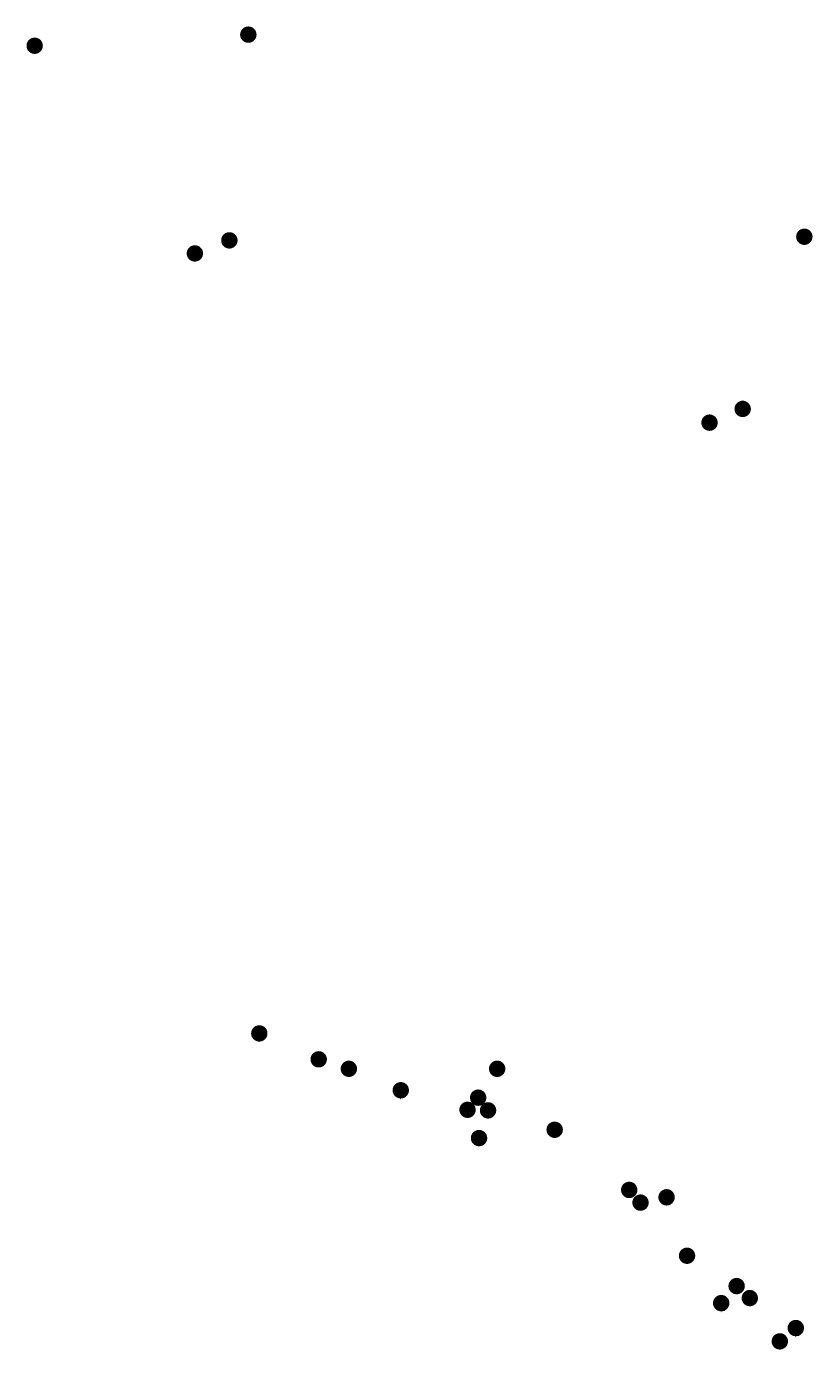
# Model space of a CAD drawing. Header units: metres. Extents: x 198355 to 198955, y 362237 to 363270.
# Tile 3 of 4: x 198355 to 198660, y 362756 to 363270. Entities that reach past the tile are written whole.
import ezdxf

# ---------------------------------------------------------------- set-up
doc = ezdxf.new("R2010")
doc.units = ezdxf.units.M
doc.layers.add('Objecten', color=7, linetype='Continuous')
doc.styles.add('NLCS-ISO-M1000-T25', font='NLCS-ISO.ttf', dxfattribs={"height": 2.5})

msp = doc.modelspace()

# ---------------------------------------------------------------- hatches: boundary and pattern name
at = {"layer": 'Objecten', "true_color": 0xffffff}
h = msp.add_hatch(color=7, dxfattribs=at)
h.dxf.hatch_style = 1
edge = h.paths.add_edge_path()
edge.add_arc((198440.95, 363267.28), 3.02, 2.2141, 362.2141)
h = msp.add_hatch(color=7, dxfattribs=at)
h.dxf.hatch_style = 1
edge = h.paths.add_edge_path()
edge.add_arc((198357.94, 363262.97), 3.02, 2.2141, 362.2141)
h = msp.add_hatch(color=7, dxfattribs=at)
h.dxf.hatch_style = 1
edge = h.paths.add_edge_path()
edge.add_arc((198656.97, 363188.73), 3.02, 2.2141, 362.2141)
h = msp.add_hatch(color=7, dxfattribs=at)
h.dxf.hatch_style = 1
edge = h.paths.add_edge_path()
edge.add_arc((198433.58, 363187.31), 3.02, 2.2141, 362.2141)
h = msp.add_hatch(color=7, dxfattribs=at)
h.dxf.hatch_style = 1
edge = h.paths.add_edge_path()
edge.add_arc((198420.18, 363182.24), 3.02, 2.2141, 362.2141)
h = msp.add_hatch(color=7, dxfattribs=at)
h.dxf.hatch_style = 1
edge = h.paths.add_edge_path()
edge.add_arc((198633.01, 363121.79), 3.02, 2.2141, 362.2141)
h = msp.add_hatch(color=7, dxfattribs=at)
h.dxf.hatch_style = 1
edge = h.paths.add_edge_path()
edge.add_arc((198620.13, 363116.45), 3.02, 2.2141, 362.2141)
h = msp.add_hatch(color=7, dxfattribs=at)
h.dxf.hatch_style = 1
edge = h.paths.add_edge_path()
edge.add_arc((198445.21, 362879.04), 3.02, 2.2141, 362.2141)
h = msp.add_hatch(color=7, dxfattribs=at)
h.dxf.hatch_style = 1
edge = h.paths.add_edge_path()
edge.add_arc((198468.29, 362868.96), 3.02, 2.2141, 362.2141)
h = msp.add_hatch(color=7, dxfattribs=at)
h.dxf.hatch_style = 1
edge = h.paths.add_edge_path()
edge.add_arc((198480.01, 362865.28), 3.02, 2.2141, 362.2141)
h = msp.add_hatch(color=7, dxfattribs=at)
h.dxf.hatch_style = 1
edge = h.paths.add_edge_path()
edge.add_arc((198537.62, 362865.29), 3.02, 2.2141, 362.2141)
h = msp.add_hatch(color=7, dxfattribs=at)
h.dxf.hatch_style = 1
edge = h.paths.add_edge_path()
edge.add_arc((198500.17, 362856.94), 3.02, 2.2141, 362.2141)
h = msp.add_hatch(color=7, dxfattribs=at)
h.dxf.hatch_style = 1
edge = h.paths.add_edge_path()
edge.add_arc((198530.24, 362854.06), 3.02, 2.2141, 362.2141)
h = msp.add_hatch(color=7, dxfattribs=at)
h.dxf.hatch_style = 1
edge = h.paths.add_edge_path()
edge.add_arc((198526.12, 362849.35), 3.02, 2.2141, 362.2141)
h = msp.add_hatch(color=7, dxfattribs=at)
h.dxf.hatch_style = 1
edge = h.paths.add_edge_path()
edge.add_arc((198534.08, 362849.12), 3.02, 2.2141, 362.2141)
h = msp.add_hatch(color=7, dxfattribs=at)
h.dxf.hatch_style = 1
edge = h.paths.add_edge_path()
edge.add_arc((198559.97, 362841.59), 3.02, 2.2141, 362.2141)
h = msp.add_hatch(color=7, dxfattribs=at)
h.dxf.hatch_style = 1
edge = h.paths.add_edge_path()
edge.add_arc((198530.57, 362838.34), 3.02, 2.2141, 362.2141)
h = msp.add_hatch(color=7, dxfattribs=at)
h.dxf.hatch_style = 1
edge = h.paths.add_edge_path()
edge.add_arc((198588.93, 362818.2), 3.02, 2.2141, 362.2141)
h = msp.add_hatch(color=7, dxfattribs=at)
h.dxf.hatch_style = 1
edge = h.paths.add_edge_path()
edge.add_arc((198593.32, 362813.25), 3.02, 2.2141, 362.2141)
h = msp.add_hatch(color=7, dxfattribs=at)
h.dxf.hatch_style = 1
edge = h.paths.add_edge_path()
edge.add_arc((198603.44, 362815.33), 3.02, 2.2141, 362.2141)
h = msp.add_hatch(color=7, dxfattribs=at)
h.dxf.hatch_style = 1
edge = h.paths.add_edge_path()
edge.add_arc((198611.4, 362792.62), 3.02, 2.2141, 362.2141)
h = msp.add_hatch(color=7, dxfattribs=at)
h.dxf.hatch_style = 1
edge = h.paths.add_edge_path()
edge.add_arc((198630.67, 362780.81), 3.02, 2.2141, 362.2141)
h = msp.add_hatch(color=7, dxfattribs=at)
h.dxf.hatch_style = 1
edge = h.paths.add_edge_path()
edge.add_arc((198624.66, 362774.2), 3.02, 2.2141, 362.2141)
h = msp.add_hatch(color=7, dxfattribs=at)
h.dxf.hatch_style = 1
edge = h.paths.add_edge_path()
edge.add_arc((198635.78, 362776.15), 3.02, 2.2141, 362.2141)
h = msp.add_hatch(color=7, dxfattribs=at)
h.dxf.hatch_style = 1
edge = h.paths.add_edge_path()
edge.add_arc((198653.65, 362764.51), 3.02, 2.2141, 362.2141)
h = msp.add_hatch(color=7, dxfattribs=at)
h.dxf.hatch_style = 1
edge = h.paths.add_edge_path()
edge.add_arc((198647.44, 362759.33), 3.02, 2.2141, 362.2141)

# ---------------------------------------------------------------- linework, layer by layer
at = {"layer": 'Objecten', "color": 250, "const_width": 0.321}
for points in [[(198440.68, 363270.29, -1), (198441.22, 363264.27, -1), (198440.68, 363270.29, 0)], [(198357.67, 363265.97, -1), (198358.21, 363259.96, -1), (198357.67, 363265.97, 0)], [(198656.7, 363191.74, -1), (198657.24, 363185.72, -1), (198656.7, 363191.74, 0)], [(198433.31, 363190.32, -1), (198433.85, 363184.3, -1), (198433.31, 363190.32, 0)], [(198419.91, 363185.24, -1), (198420.45, 363179.23, -1), (198419.91, 363185.24, 0)], [(198632.74, 363124.8, -1), (198633.28, 363118.78, -1), (198632.74, 363124.8, 0)], [(198619.86, 363119.46, -1), (198620.4, 363113.44, -1), (198619.86, 363119.46, 0)], [(198444.94, 362882.05, -1), (198445.49, 362876.03, -1), (198444.94, 362882.05, 0)], [(198468.02, 362871.97, -1), (198468.56, 362865.96, -1), (198468.02, 362871.97, 0)], [(198479.74, 362868.29, -1), (198480.28, 362862.28, -1), (198479.74, 362868.29, 0)], [(198537.35, 362868.3, -1), (198537.9, 362862.28, -1), (198537.35, 362868.3, 0)], [(198499.9, 362859.95, -1), (198500.44, 362853.93, -1), (198499.9, 362859.95, 0)], [(198529.97, 362857.07, -1), (198530.51, 362851.05, -1), (198529.97, 362857.07, 0)], [(198525.85, 362852.36, -1), (198526.39, 362846.35, -1), (198525.85, 362852.36, 0)], [(198533.81, 362852.13, -1), (198534.35, 362846.11, -1), (198533.81, 362852.13, 0)], [(198530.3, 362841.35, -1), (198530.85, 362835.33, -1), (198530.3, 362841.35, 0)], [(198559.7, 362844.6, -1), (198560.24, 362838.58, -1), (198559.7, 362844.6, 0)], [(198588.66, 362821.21, -1), (198589.2, 362815.19, -1), (198588.66, 362821.21, 0)], [(198593.05, 362816.26, -1), (198593.59, 362810.25, -1), (198593.05, 362816.26, 0)], [(198603.17, 362818.34, -1), (198603.71, 362812.32, -1), (198603.17, 362818.34, 0)], [(198611.13, 362795.62, -1), (198611.67, 362789.61, -1), (198611.13, 362795.62, 0)], [(198630.4, 362783.82, -1), (198630.94, 362777.8, -1), (198630.4, 362783.82, 0)], [(198624.39, 362777.21, -1), (198624.94, 362771.19, -1), (198624.39, 362777.21, 0)], [(198635.51, 362779.16, -1), (198636.05, 362773.15, -1), (198635.51, 362779.16, 0)], [(198653.38, 362767.52, -1), (198653.92, 362761.5, -1), (198653.38, 362767.52, 0)], [(198647.16, 362762.34, -1), (198647.71, 362756.32, -1), (198647.16, 362762.34, 0)]]:
    msp.add_lwpolyline(points, format="xyb", dxfattribs=at)

# ---------------------------------------------------------------- texts
at = {"layer": 'Objecten', "color": 250, "attachment_point": 1, "rotation": 277.29, "style": 'NLCS-ISO-M1000-T25'}
for s, insert, char_height in [('6.1', (198358.84, 363264.32), 1.604), ('1', (198441.46, 363267.83), 1.6), ('6.4.', (198434.19, 363188.98), 1.604), ('10.2.', (198657.68, 363190.82), 1.604), ('11', (198421.06, 363182.89), 1.604), ('6.4.', (198633.62, 363123.46), 1.604), ('11', (198621.01, 363117.1), 1.604), ('2', (198446.09, 362879.7), 1.6), ('5.4.', (198469.17, 362870.4), 1.604), ('6.1', (198480.91, 362866.64), 1.604), ('11', (198538.5, 362865.94), 1.604), ('6.1.1', (198501.07, 362858.29), 1.604), ('6.4.2.', (198526.75, 362851.99), 1.604), ('1', (198530.75, 362854.61), 1.6), ('6.1.3', (198534.88, 362850.92), 1.604), ('6.5.', (198560.8, 362843), 1.604), ('11', (198531.45, 362839), 1.604), ('6.1.3', (198589.64, 362820.04), 1.604), ('6.1.1', (198604.34, 362816.68), 1.604), ('6.4.1.', (198593.97, 362815.55), 1.604), ('6.1', (198612.3, 362793.97), 1.604), ('6.1.3', (198631.35, 362782.63), 1.604), ('6.1.1', (198625.57, 362775.55), 1.604), ('6.4.1.', (198636.43, 362778.45), 1.604), ('6.1.1', (198654.55, 362765.86), 1.604), ('6.4.1.', (198648.08, 362761.63), 1.604)]:
    msp.add_mtext_dynamic_manual_height_columns(s, width=11.1881, gutter_width=0.802, heights=[0], dxfattribs=dict(at, insert=insert, char_height=char_height))

doc.saveas('drawing.dxf')
